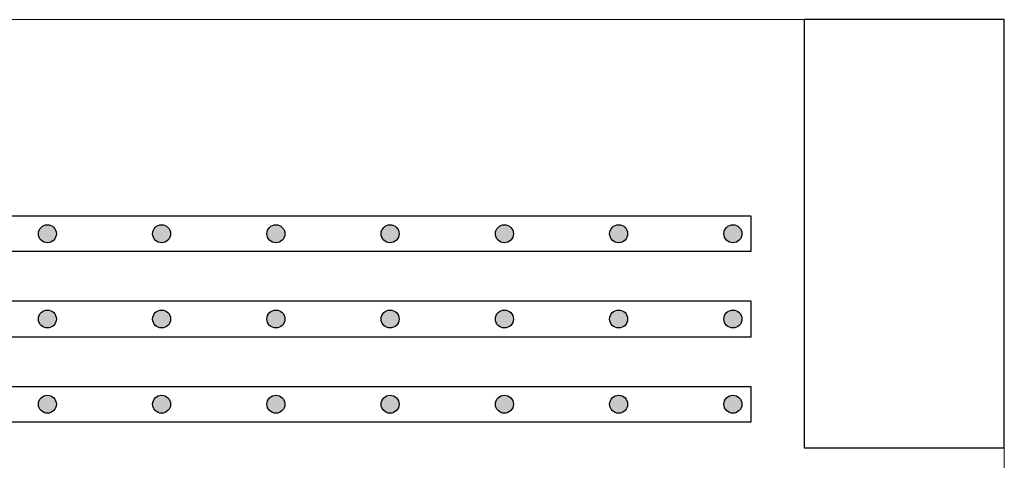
# Model space of a CAD drawing. Header units: millimetres. Extents: x 337 to 526, y -381 to -65.
# Tile 33 of 104: x 371.329 to 372.707, y -325.989 to -325.371. Entities that reach past the tile are written whole.
import ezdxf

# ---------------------------------------------------------------- set-up
doc = ezdxf.new("R2010")
doc.units = ezdxf.units.MM
doc.header["$MEASUREMENT"] = 0
for name, color, linetype, lineweight in [('DT-Armadura positiva', 7, 'Continuous', 30), ('FO-Pilares', 152, 'Continuous', 30), ('FO-Vigas', 1, 'Continuous', 20)]:
    doc.layers.add(name, color=color, linetype=linetype, lineweight=lineweight)

msp = doc.modelspace()

# ---------------------------------------------------------------- hatches: boundary and pattern name
at = {"layer": 'DT-Armadura positiva', "linetype": 'Continuous', "ltscale": 0.2}
for points in [[(371.3799, -325.671), (371.3799, -325.6699), (371.3797, -325.6688), (371.3795, -325.6678), (371.3792, -325.6667), (371.3788, -325.6657), (371.3782, -325.6647), (371.3777, -325.6638), (371.377, -325.6629), (371.3762, -325.6621), (371.3754, -325.6614), (371.3746, -325.6607), (371.3736, -325.6601), (371.3727, -325.6596), (371.3716, -325.6592), (371.3706, -325.6589), (371.3695, -325.6586), (371.3684, -325.6585), (371.3673, -325.6584), (371.3662, -325.6585), (371.3651, -325.6586), (371.3641, -325.6589), (371.363, -325.6592), (371.362, -325.6596), (371.361, -325.6601), (371.3601, -325.6607), (371.3592, -325.6614), (371.3584, -325.6621), (371.3577, -325.6629), (371.357, -325.6638), (371.3564, -325.6647), (371.3559, -325.6657), (371.3555, -325.6667), (371.3552, -325.6678), (371.3549, -325.6688), (371.3548, -325.6699), (371.3547, -325.671), (371.3548, -325.6721), (371.3549, -325.6732), (371.3552, -325.6743), (371.3555, -325.6753), (371.3559, -325.6764), (371.3564, -325.6773), (371.357, -325.6783), (371.3577, -325.6791), (371.3584, -325.6799), (371.3592, -325.6807), (371.3601, -325.6814), (371.361, -325.6819), (371.362, -325.6825), (371.363, -325.6829), (371.3641, -325.6832), (371.3651, -325.6834), (371.3662, -325.6836), (371.3673, -325.6836), (371.3684, -325.6836), (371.3695, -325.6834), (371.3706, -325.6832), (371.3716, -325.6829), (371.3727, -325.6825), (371.3736, -325.6819), (371.3746, -325.6814), (371.3754, -325.6807), (371.3762, -325.6799), (371.377, -325.6791), (371.3777, -325.6783), (371.3782, -325.6773), (371.3788, -325.6764), (371.3792, -325.6753), (371.3795, -325.6743), (371.3797, -325.6732), (371.3799, -325.6721)], [(371.5399, -325.671), (371.5399, -325.6699), (371.5397, -325.6688), (371.5395, -325.6678), (371.5392, -325.6667), (371.5388, -325.6657), (371.5382, -325.6647), (371.5377, -325.6638), (371.537, -325.6629), (371.5362, -325.6621), (371.5354, -325.6614), (371.5346, -325.6607), (371.5336, -325.6601), (371.5327, -325.6596), (371.5316, -325.6592), (371.5306, -325.6589), (371.5295, -325.6586), (371.5284, -325.6585), (371.5273, -325.6584), (371.5262, -325.6585), (371.5251, -325.6586), (371.5241, -325.6589), (371.523, -325.6592), (371.522, -325.6596), (371.521, -325.6601), (371.5201, -325.6607), (371.5192, -325.6614), (371.5184, -325.6621), (371.5177, -325.6629), (371.517, -325.6638), (371.5164, -325.6647), (371.5159, -325.6657), (371.5155, -325.6667), (371.5152, -325.6678), (371.5149, -325.6688), (371.5148, -325.6699), (371.5147, -325.671), (371.5148, -325.6721), (371.5149, -325.6732), (371.5152, -325.6743), (371.5155, -325.6753), (371.5159, -325.6764), (371.5164, -325.6773), (371.517, -325.6783), (371.5177, -325.6791), (371.5184, -325.6799), (371.5192, -325.6807), (371.5201, -325.6814), (371.521, -325.6819), (371.522, -325.6825), (371.523, -325.6829), (371.5241, -325.6832), (371.5251, -325.6834), (371.5262, -325.6836), (371.5273, -325.6836), (371.5284, -325.6836), (371.5295, -325.6834), (371.5306, -325.6832), (371.5316, -325.6829), (371.5327, -325.6825), (371.5336, -325.6819), (371.5346, -325.6814), (371.5354, -325.6807), (371.5362, -325.6799), (371.537, -325.6791), (371.5377, -325.6783), (371.5382, -325.6773), (371.5388, -325.6764), (371.5392, -325.6753), (371.5395, -325.6743), (371.5397, -325.6732), (371.5399, -325.6721)], [(371.6999, -325.671), (371.6999, -325.6699), (371.6997, -325.6688), (371.6995, -325.6678), (371.6992, -325.6667), (371.6988, -325.6657), (371.6982, -325.6647), (371.6977, -325.6638), (371.697, -325.6629), (371.6962, -325.6621), (371.6954, -325.6614), (371.6946, -325.6607), (371.6936, -325.6601), (371.6927, -325.6596), (371.6916, -325.6592), (371.6906, -325.6589), (371.6895, -325.6586), (371.6884, -325.6585), (371.6873, -325.6584), (371.6862, -325.6585), (371.6851, -325.6586), (371.6841, -325.6589), (371.683, -325.6592), (371.682, -325.6596), (371.681, -325.6601), (371.6801, -325.6607), (371.6792, -325.6614), (371.6784, -325.6621), (371.6777, -325.6629), (371.677, -325.6638), (371.6764, -325.6647), (371.6759, -325.6657), (371.6755, -325.6667), (371.6752, -325.6678), (371.6749, -325.6688), (371.6748, -325.6699), (371.6747, -325.671), (371.6748, -325.6721), (371.6749, -325.6732), (371.6752, -325.6743), (371.6755, -325.6753), (371.6759, -325.6764), (371.6764, -325.6773), (371.677, -325.6783), (371.6777, -325.6791), (371.6784, -325.6799), (371.6792, -325.6807), (371.6801, -325.6814), (371.681, -325.6819), (371.682, -325.6825), (371.683, -325.6829), (371.6841, -325.6832), (371.6851, -325.6834), (371.6862, -325.6836), (371.6873, -325.6836), (371.6884, -325.6836), (371.6895, -325.6834), (371.6906, -325.6832), (371.6916, -325.6829), (371.6927, -325.6825), (371.6936, -325.6819), (371.6946, -325.6814), (371.6954, -325.6807), (371.6962, -325.6799), (371.697, -325.6791), (371.6977, -325.6783), (371.6982, -325.6773), (371.6988, -325.6764), (371.6992, -325.6753), (371.6995, -325.6743), (371.6997, -325.6732), (371.6999, -325.6721)], [(371.8599, -325.671), (371.8599, -325.6699), (371.8597, -325.6688), (371.8595, -325.6678), (371.8592, -325.6667), (371.8588, -325.6657), (371.8582, -325.6647), (371.8577, -325.6638), (371.857, -325.6629), (371.8562, -325.6621), (371.8554, -325.6614), (371.8546, -325.6607), (371.8536, -325.6601), (371.8527, -325.6596), (371.8516, -325.6592), (371.8506, -325.6589), (371.8495, -325.6586), (371.8484, -325.6585), (371.8473, -325.6584), (371.8462, -325.6585), (371.8451, -325.6586), (371.8441, -325.6589), (371.843, -325.6592), (371.842, -325.6596), (371.841, -325.6601), (371.8401, -325.6607), (371.8392, -325.6614), (371.8384, -325.6621), (371.8377, -325.6629), (371.837, -325.6638), (371.8364, -325.6647), (371.8359, -325.6657), (371.8355, -325.6667), (371.8352, -325.6678), (371.8349, -325.6688), (371.8348, -325.6699), (371.8347, -325.671), (371.8348, -325.6721), (371.8349, -325.6732), (371.8352, -325.6743), (371.8355, -325.6753), (371.8359, -325.6764), (371.8364, -325.6773), (371.837, -325.6783), (371.8377, -325.6791), (371.8384, -325.6799), (371.8392, -325.6807), (371.8401, -325.6814), (371.841, -325.6819), (371.842, -325.6825), (371.843, -325.6829), (371.8441, -325.6832), (371.8451, -325.6834), (371.8462, -325.6836), (371.8473, -325.6836), (371.8484, -325.6836), (371.8495, -325.6834), (371.8506, -325.6832), (371.8516, -325.6829), (371.8527, -325.6825), (371.8536, -325.6819), (371.8546, -325.6814), (371.8554, -325.6807), (371.8562, -325.6799), (371.857, -325.6791), (371.8577, -325.6783), (371.8582, -325.6773), (371.8588, -325.6764), (371.8592, -325.6753), (371.8595, -325.6743), (371.8597, -325.6732), (371.8599, -325.6721)], [(372.0199, -325.671), (372.0199, -325.6699), (372.0197, -325.6688), (372.0195, -325.6678), (372.0192, -325.6667), (372.0188, -325.6657), (372.0182, -325.6647), (372.0177, -325.6638), (372.017, -325.6629), (372.0162, -325.6621), (372.0154, -325.6614), (372.0146, -325.6607), (372.0136, -325.6601), (372.0127, -325.6596), (372.0116, -325.6592), (372.0106, -325.6589), (372.0095, -325.6586), (372.0084, -325.6585), (372.0073, -325.6584), (372.0062, -325.6585), (372.0051, -325.6586), (372.0041, -325.6589), (372.003, -325.6592), (372.002, -325.6596), (372.001, -325.6601), (372.0001, -325.6607), (371.9992, -325.6614), (371.9984, -325.6621), (371.9977, -325.6629), (371.997, -325.6638), (371.9964, -325.6647), (371.9959, -325.6657), (371.9955, -325.6667), (371.9952, -325.6678), (371.9949, -325.6688), (371.9948, -325.6699), (371.9947, -325.671), (371.9948, -325.6721), (371.9949, -325.6732), (371.9952, -325.6743), (371.9955, -325.6753), (371.9959, -325.6764), (371.9964, -325.6773), (371.997, -325.6783), (371.9977, -325.6791), (371.9984, -325.6799), (371.9992, -325.6807), (372.0001, -325.6814), (372.001, -325.6819), (372.002, -325.6825), (372.003, -325.6829), (372.0041, -325.6832), (372.0051, -325.6834), (372.0062, -325.6836), (372.0073, -325.6836), (372.0084, -325.6836), (372.0095, -325.6834), (372.0106, -325.6832), (372.0116, -325.6829), (372.0127, -325.6825), (372.0136, -325.6819), (372.0146, -325.6814), (372.0154, -325.6807), (372.0162, -325.6799), (372.017, -325.6791), (372.0177, -325.6783), (372.0182, -325.6773), (372.0188, -325.6764), (372.0192, -325.6753), (372.0195, -325.6743), (372.0197, -325.6732), (372.0199, -325.6721)], [(372.1799, -325.671), (372.1799, -325.6699), (372.1797, -325.6688), (372.1795, -325.6678), (372.1792, -325.6667), (372.1788, -325.6657), (372.1782, -325.6647), (372.1777, -325.6638), (372.177, -325.6629), (372.1762, -325.6621), (372.1754, -325.6614), (372.1746, -325.6607), (372.1736, -325.6601), (372.1727, -325.6596), (372.1716, -325.6592), (372.1706, -325.6589), (372.1695, -325.6586), (372.1684, -325.6585), (372.1673, -325.6584), (372.1662, -325.6585), (372.1651, -325.6586), (372.1641, -325.6589), (372.163, -325.6592), (372.162, -325.6596), (372.161, -325.6601), (372.1601, -325.6607), (372.1592, -325.6614), (372.1584, -325.6621), (372.1577, -325.6629), (372.157, -325.6638), (372.1564, -325.6647), (372.1559, -325.6657), (372.1555, -325.6667), (372.1552, -325.6678), (372.1549, -325.6688), (372.1548, -325.6699), (372.1547, -325.671), (372.1548, -325.6721), (372.1549, -325.6732), (372.1552, -325.6743), (372.1555, -325.6753), (372.1559, -325.6764), (372.1564, -325.6773), (372.157, -325.6783), (372.1577, -325.6791), (372.1584, -325.6799), (372.1592, -325.6807), (372.1601, -325.6814), (372.161, -325.6819), (372.162, -325.6825), (372.163, -325.6829), (372.1641, -325.6832), (372.1651, -325.6834), (372.1662, -325.6836), (372.1673, -325.6836), (372.1684, -325.6836), (372.1695, -325.6834), (372.1706, -325.6832), (372.1716, -325.6829), (372.1727, -325.6825), (372.1736, -325.6819), (372.1746, -325.6814), (372.1754, -325.6807), (372.1762, -325.6799), (372.177, -325.6791), (372.1777, -325.6783), (372.1782, -325.6773), (372.1788, -325.6764), (372.1792, -325.6753), (372.1795, -325.6743), (372.1797, -325.6732), (372.1799, -325.6721)], [(372.3399, -325.671), (372.3399, -325.6699), (372.3397, -325.6688), (372.3395, -325.6678), (372.3392, -325.6667), (372.3388, -325.6657), (372.3382, -325.6647), (372.3377, -325.6638), (372.337, -325.6629), (372.3362, -325.6621), (372.3354, -325.6614), (372.3346, -325.6607), (372.3336, -325.6601), (372.3327, -325.6596), (372.3316, -325.6592), (372.3306, -325.6589), (372.3295, -325.6586), (372.3284, -325.6585), (372.3273, -325.6584), (372.3262, -325.6585), (372.3251, -325.6586), (372.3241, -325.6589), (372.323, -325.6592), (372.322, -325.6596), (372.321, -325.6601), (372.3201, -325.6607), (372.3192, -325.6614), (372.3184, -325.6621), (372.3177, -325.6629), (372.317, -325.6638), (372.3164, -325.6647), (372.3159, -325.6657), (372.3155, -325.6667), (372.3152, -325.6678), (372.3149, -325.6688), (372.3148, -325.6699), (372.3147, -325.671), (372.3148, -325.6721), (372.3149, -325.6732), (372.3152, -325.6743), (372.3155, -325.6753), (372.3159, -325.6764), (372.3164, -325.6773), (372.317, -325.6783), (372.3177, -325.6791), (372.3184, -325.6799), (372.3192, -325.6807), (372.3201, -325.6814), (372.321, -325.6819), (372.322, -325.6825), (372.323, -325.6829), (372.3241, -325.6832), (372.3251, -325.6834), (372.3262, -325.6836), (372.3273, -325.6836), (372.3284, -325.6836), (372.3295, -325.6834), (372.3306, -325.6832), (372.3316, -325.6829), (372.3327, -325.6825), (372.3336, -325.6819), (372.3346, -325.6814), (372.3354, -325.6807), (372.3362, -325.6799), (372.337, -325.6791), (372.3377, -325.6783), (372.3382, -325.6773), (372.3388, -325.6764), (372.3392, -325.6753), (372.3395, -325.6743), (372.3397, -325.6732), (372.3399, -325.6721)], [(371.3799, -325.7905), (371.3799, -325.7894), (371.3797, -325.7883), (371.3795, -325.7872), (371.3792, -325.7861), (371.3788, -325.7851), (371.3782, -325.7842), (371.3777, -325.7832), (371.377, -325.7824), (371.3762, -325.7815), (371.3754, -325.7808), (371.3746, -325.7801), (371.3736, -325.7795), (371.3727, -325.779), (371.3716, -325.7786), (371.3706, -325.7783), (371.3695, -325.778), (371.3684, -325.7779), (371.3673, -325.7779), (371.3662, -325.7779), (371.3651, -325.778), (371.3641, -325.7783), (371.363, -325.7786), (371.362, -325.779), (371.361, -325.7795), (371.3601, -325.7801), (371.3592, -325.7808), (371.3584, -325.7815), (371.3577, -325.7824), (371.357, -325.7832), (371.3564, -325.7842), (371.3559, -325.7851), (371.3555, -325.7861), (371.3552, -325.7872), (371.3549, -325.7883), (371.3548, -325.7894), (371.3547, -325.7905), (371.3548, -325.7916), (371.3549, -325.7926), (371.3552, -325.7937), (371.3555, -325.7948), (371.3559, -325.7958), (371.3564, -325.7968), (371.357, -325.7977), (371.3577, -325.7986), (371.3584, -325.7994), (371.3592, -325.8001), (371.3601, -325.8008), (371.361, -325.8014), (371.362, -325.8019), (371.363, -325.8023), (371.3641, -325.8026), (371.3651, -325.8029), (371.3662, -325.803), (371.3673, -325.8031), (371.3684, -325.803), (371.3695, -325.8029), (371.3706, -325.8026), (371.3716, -325.8023), (371.3727, -325.8019), (371.3736, -325.8014), (371.3746, -325.8008), (371.3754, -325.8001), (371.3762, -325.7994), (371.377, -325.7986), (371.3777, -325.7977), (371.3782, -325.7968), (371.3788, -325.7958), (371.3792, -325.7948), (371.3795, -325.7937), (371.3797, -325.7926), (371.3799, -325.7916)], [(371.5399, -325.7905), (371.5399, -325.7894), (371.5397, -325.7883), (371.5395, -325.7872), (371.5392, -325.7861), (371.5388, -325.7851), (371.5382, -325.7842), (371.5377, -325.7832), (371.537, -325.7824), (371.5362, -325.7815), (371.5354, -325.7808), (371.5346, -325.7801), (371.5336, -325.7795), (371.5327, -325.779), (371.5316, -325.7786), (371.5306, -325.7783), (371.5295, -325.778), (371.5284, -325.7779), (371.5273, -325.7779), (371.5262, -325.7779), (371.5251, -325.778), (371.5241, -325.7783), (371.523, -325.7786), (371.522, -325.779), (371.521, -325.7795), (371.5201, -325.7801), (371.5192, -325.7808), (371.5184, -325.7815), (371.5177, -325.7824), (371.517, -325.7832), (371.5164, -325.7842), (371.5159, -325.7851), (371.5155, -325.7861), (371.5152, -325.7872), (371.5149, -325.7883), (371.5148, -325.7894), (371.5147, -325.7905), (371.5148, -325.7916), (371.5149, -325.7926), (371.5152, -325.7937), (371.5155, -325.7948), (371.5159, -325.7958), (371.5164, -325.7968), (371.517, -325.7977), (371.5177, -325.7986), (371.5184, -325.7994), (371.5192, -325.8001), (371.5201, -325.8008), (371.521, -325.8014), (371.522, -325.8019), (371.523, -325.8023), (371.5241, -325.8026), (371.5251, -325.8029), (371.5262, -325.803), (371.5273, -325.8031), (371.5284, -325.803), (371.5295, -325.8029), (371.5306, -325.8026), (371.5316, -325.8023), (371.5327, -325.8019), (371.5336, -325.8014), (371.5346, -325.8008), (371.5354, -325.8001), (371.5362, -325.7994), (371.537, -325.7986), (371.5377, -325.7977), (371.5382, -325.7968), (371.5388, -325.7958), (371.5392, -325.7948), (371.5395, -325.7937), (371.5397, -325.7926), (371.5399, -325.7916)], [(371.6999, -325.7905), (371.6999, -325.7894), (371.6997, -325.7883), (371.6995, -325.7872), (371.6992, -325.7861), (371.6988, -325.7851), (371.6982, -325.7842), (371.6977, -325.7832), (371.697, -325.7824), (371.6962, -325.7815), (371.6954, -325.7808), (371.6946, -325.7801), (371.6936, -325.7795), (371.6927, -325.779), (371.6916, -325.7786), (371.6906, -325.7783), (371.6895, -325.778), (371.6884, -325.7779), (371.6873, -325.7779), (371.6862, -325.7779), (371.6851, -325.778), (371.6841, -325.7783), (371.683, -325.7786), (371.682, -325.779), (371.681, -325.7795), (371.6801, -325.7801), (371.6792, -325.7808), (371.6784, -325.7815), (371.6777, -325.7824), (371.677, -325.7832), (371.6764, -325.7842), (371.6759, -325.7851), (371.6755, -325.7861), (371.6752, -325.7872), (371.6749, -325.7883), (371.6748, -325.7894), (371.6747, -325.7905), (371.6748, -325.7916), (371.6749, -325.7926), (371.6752, -325.7937), (371.6755, -325.7948), (371.6759, -325.7958), (371.6764, -325.7968), (371.677, -325.7977), (371.6777, -325.7986), (371.6784, -325.7994), (371.6792, -325.8001), (371.6801, -325.8008), (371.681, -325.8014), (371.682, -325.8019), (371.683, -325.8023), (371.6841, -325.8026), (371.6851, -325.8029), (371.6862, -325.803), (371.6873, -325.8031), (371.6884, -325.803), (371.6895, -325.8029), (371.6906, -325.8026), (371.6916, -325.8023), (371.6927, -325.8019), (371.6936, -325.8014), (371.6946, -325.8008), (371.6954, -325.8001), (371.6962, -325.7994), (371.697, -325.7986), (371.6977, -325.7977), (371.6982, -325.7968), (371.6988, -325.7958), (371.6992, -325.7948), (371.6995, -325.7937), (371.6997, -325.7926), (371.6999, -325.7916)], [(371.8599, -325.7905), (371.8599, -325.7894), (371.8597, -325.7883), (371.8595, -325.7872), (371.8592, -325.7861), (371.8588, -325.7851), (371.8582, -325.7842), (371.8577, -325.7832), (371.857, -325.7824), (371.8562, -325.7815), (371.8554, -325.7808), (371.8546, -325.7801), (371.8536, -325.7795), (371.8527, -325.779), (371.8516, -325.7786), (371.8506, -325.7783), (371.8495, -325.778), (371.8484, -325.7779), (371.8473, -325.7779), (371.8462, -325.7779), (371.8451, -325.778), (371.8441, -325.7783), (371.843, -325.7786), (371.842, -325.779), (371.841, -325.7795), (371.8401, -325.7801), (371.8392, -325.7808), (371.8384, -325.7815), (371.8377, -325.7824), (371.837, -325.7832), (371.8364, -325.7842), (371.8359, -325.7851), (371.8355, -325.7861), (371.8352, -325.7872), (371.8349, -325.7883), (371.8348, -325.7894), (371.8347, -325.7905), (371.8348, -325.7916), (371.8349, -325.7926), (371.8352, -325.7937), (371.8355, -325.7948), (371.8359, -325.7958), (371.8364, -325.7968), (371.837, -325.7977), (371.8377, -325.7986), (371.8384, -325.7994), (371.8392, -325.8001), (371.8401, -325.8008), (371.841, -325.8014), (371.842, -325.8019), (371.843, -325.8023), (371.8441, -325.8026), (371.8451, -325.8029), (371.8462, -325.803), (371.8473, -325.8031), (371.8484, -325.803), (371.8495, -325.8029), (371.8506, -325.8026), (371.8516, -325.8023), (371.8527, -325.8019), (371.8536, -325.8014), (371.8546, -325.8008), (371.8554, -325.8001), (371.8562, -325.7994), (371.857, -325.7986), (371.8577, -325.7977), (371.8582, -325.7968), (371.8588, -325.7958), (371.8592, -325.7948), (371.8595, -325.7937), (371.8597, -325.7926), (371.8599, -325.7916)], [(372.0199, -325.7905), (372.0199, -325.7894), (372.0197, -325.7883), (372.0195, -325.7872), (372.0192, -325.7861), (372.0188, -325.7851), (372.0182, -325.7842), (372.0177, -325.7832), (372.017, -325.7824), (372.0162, -325.7815), (372.0154, -325.7808), (372.0146, -325.7801), (372.0136, -325.7795), (372.0127, -325.779), (372.0116, -325.7786), (372.0106, -325.7783), (372.0095, -325.778), (372.0084, -325.7779), (372.0073, -325.7779), (372.0062, -325.7779), (372.0051, -325.778), (372.0041, -325.7783), (372.003, -325.7786), (372.002, -325.779), (372.001, -325.7795), (372.0001, -325.7801), (371.9992, -325.7808), (371.9984, -325.7815), (371.9977, -325.7824), (371.997, -325.7832), (371.9964, -325.7842), (371.9959, -325.7851), (371.9955, -325.7861), (371.9952, -325.7872), (371.9949, -325.7883), (371.9948, -325.7894), (371.9947, -325.7905), (371.9948, -325.7916), (371.9949, -325.7926), (371.9952, -325.7937), (371.9955, -325.7948), (371.9959, -325.7958), (371.9964, -325.7968), (371.997, -325.7977), (371.9977, -325.7986), (371.9984, -325.7994), (371.9992, -325.8001), (372.0001, -325.8008), (372.001, -325.8014), (372.002, -325.8019), (372.003, -325.8023), (372.0041, -325.8026), (372.0051, -325.8029), (372.0062, -325.803), (372.0073, -325.8031), (372.0084, -325.803), (372.0095, -325.8029), (372.0106, -325.8026), (372.0116, -325.8023), (372.0127, -325.8019), (372.0136, -325.8014), (372.0146, -325.8008), (372.0154, -325.8001), (372.0162, -325.7994), (372.017, -325.7986), (372.0177, -325.7977), (372.0182, -325.7968), (372.0188, -325.7958), (372.0192, -325.7948), (372.0195, -325.7937), (372.0197, -325.7926), (372.0199, -325.7916)], [(372.1799, -325.7905), (372.1799, -325.7894), (372.1797, -325.7883), (372.1795, -325.7872), (372.1792, -325.7861), (372.1788, -325.7851), (372.1782, -325.7842), (372.1777, -325.7832), (372.177, -325.7824), (372.1762, -325.7815), (372.1754, -325.7808), (372.1746, -325.7801), (372.1736, -325.7795), (372.1727, -325.779), (372.1716, -325.7786), (372.1706, -325.7783), (372.1695, -325.778), (372.1684, -325.7779), (372.1673, -325.7779), (372.1662, -325.7779), (372.1651, -325.778), (372.1641, -325.7783), (372.163, -325.7786), (372.162, -325.779), (372.161, -325.7795), (372.1601, -325.7801), (372.1592, -325.7808), (372.1584, -325.7815), (372.1577, -325.7824), (372.157, -325.7832), (372.1564, -325.7842), (372.1559, -325.7851), (372.1555, -325.7861), (372.1552, -325.7872), (372.1549, -325.7883), (372.1548, -325.7894), (372.1547, -325.7905), (372.1548, -325.7916), (372.1549, -325.7926), (372.1552, -325.7937), (372.1555, -325.7948), (372.1559, -325.7958), (372.1564, -325.7968), (372.157, -325.7977), (372.1577, -325.7986), (372.1584, -325.7994), (372.1592, -325.8001), (372.1601, -325.8008), (372.161, -325.8014), (372.162, -325.8019), (372.163, -325.8023), (372.1641, -325.8026), (372.1651, -325.8029), (372.1662, -325.803), (372.1673, -325.8031), (372.1684, -325.803), (372.1695, -325.8029), (372.1706, -325.8026), (372.1716, -325.8023), (372.1727, -325.8019), (372.1736, -325.8014), (372.1746, -325.8008), (372.1754, -325.8001), (372.1762, -325.7994), (372.177, -325.7986), (372.1777, -325.7977), (372.1782, -325.7968), (372.1788, -325.7958), (372.1792, -325.7948), (372.1795, -325.7937), (372.1797, -325.7926), (372.1799, -325.7916)], [(372.3399, -325.7905), (372.3399, -325.7894), (372.3397, -325.7883), (372.3395, -325.7872), (372.3392, -325.7861), (372.3388, -325.7851), (372.3382, -325.7842), (372.3377, -325.7832), (372.337, -325.7824), (372.3362, -325.7815), (372.3354, -325.7808), (372.3346, -325.7801), (372.3336, -325.7795), (372.3327, -325.779), (372.3316, -325.7786), (372.3306, -325.7783), (372.3295, -325.778), (372.3284, -325.7779), (372.3273, -325.7779), (372.3262, -325.7779), (372.3251, -325.778), (372.3241, -325.7783), (372.323, -325.7786), (372.322, -325.779), (372.321, -325.7795), (372.3201, -325.7801), (372.3192, -325.7808), (372.3184, -325.7815), (372.3177, -325.7824), (372.317, -325.7832), (372.3164, -325.7842), (372.3159, -325.7851), (372.3155, -325.7861), (372.3152, -325.7872), (372.3149, -325.7883), (372.3148, -325.7894), (372.3147, -325.7905), (372.3148, -325.7916), (372.3149, -325.7926), (372.3152, -325.7937), (372.3155, -325.7948), (372.3159, -325.7958), (372.3164, -325.7968), (372.317, -325.7977), (372.3177, -325.7986), (372.3184, -325.7994), (372.3192, -325.8001), (372.3201, -325.8008), (372.321, -325.8014), (372.322, -325.8019), (372.323, -325.8023), (372.3241, -325.8026), (372.3251, -325.8029), (372.3262, -325.803), (372.3273, -325.8031), (372.3284, -325.803), (372.3295, -325.8029), (372.3306, -325.8026), (372.3316, -325.8023), (372.3327, -325.8019), (372.3336, -325.8014), (372.3346, -325.8008), (372.3354, -325.8001), (372.3362, -325.7994), (372.337, -325.7986), (372.3377, -325.7977), (372.3382, -325.7968), (372.3388, -325.7958), (372.3392, -325.7948), (372.3395, -325.7937), (372.3397, -325.7926), (372.3399, -325.7916)], [(371.3799, -325.9099), (371.3799, -325.9088), (371.3797, -325.9077), (371.3795, -325.9066), (371.3792, -325.9056), (371.3788, -325.9045), (371.3782, -325.9036), (371.3777, -325.9026), (371.377, -325.9018), (371.3762, -325.901), (371.3754, -325.9002), (371.3746, -325.8995), (371.3736, -325.899), (371.3727, -325.8984), (371.3716, -325.898), (371.3706, -325.8977), (371.3695, -325.8975), (371.3684, -325.8973), (371.3673, -325.8973), (371.3662, -325.8973), (371.3651, -325.8975), (371.3641, -325.8977), (371.363, -325.898), (371.362, -325.8984), (371.361, -325.899), (371.3601, -325.8995), (371.3592, -325.9002), (371.3584, -325.901), (371.3577, -325.9018), (371.357, -325.9026), (371.3564, -325.9036), (371.3559, -325.9045), (371.3555, -325.9056), (371.3552, -325.9066), (371.3549, -325.9077), (371.3548, -325.9088), (371.3547, -325.9099), (371.3548, -325.911), (371.3549, -325.9121), (371.3552, -325.9131), (371.3555, -325.9142), (371.3559, -325.9152), (371.3564, -325.9162), (371.357, -325.9171), (371.3577, -325.918), (371.3584, -325.9188), (371.3592, -325.9195), (371.3601, -325.9202), (371.361, -325.9208), (371.362, -325.9213), (371.363, -325.9217), (371.3641, -325.922), (371.3651, -325.9223), (371.3662, -325.9224), (371.3673, -325.9225), (371.3684, -325.9224), (371.3695, -325.9223), (371.3706, -325.922), (371.3716, -325.9217), (371.3727, -325.9213), (371.3736, -325.9208), (371.3746, -325.9202), (371.3754, -325.9195), (371.3762, -325.9188), (371.377, -325.918), (371.3777, -325.9171), (371.3782, -325.9162), (371.3788, -325.9152), (371.3792, -325.9142), (371.3795, -325.9131), (371.3797, -325.9121), (371.3799, -325.911)], [(371.5399, -325.9099), (371.5399, -325.9088), (371.5397, -325.9077), (371.5395, -325.9066), (371.5392, -325.9056), (371.5388, -325.9045), (371.5382, -325.9036), (371.5377, -325.9026), (371.537, -325.9018), (371.5362, -325.901), (371.5354, -325.9002), (371.5346, -325.8995), (371.5336, -325.899), (371.5327, -325.8984), (371.5316, -325.898), (371.5306, -325.8977), (371.5295, -325.8975), (371.5284, -325.8973), (371.5273, -325.8973), (371.5262, -325.8973), (371.5251, -325.8975), (371.5241, -325.8977), (371.523, -325.898), (371.522, -325.8984), (371.521, -325.899), (371.5201, -325.8995), (371.5192, -325.9002), (371.5184, -325.901), (371.5177, -325.9018), (371.517, -325.9026), (371.5164, -325.9036), (371.5159, -325.9045), (371.5155, -325.9056), (371.5152, -325.9066), (371.5149, -325.9077), (371.5148, -325.9088), (371.5147, -325.9099), (371.5148, -325.911), (371.5149, -325.9121), (371.5152, -325.9131), (371.5155, -325.9142), (371.5159, -325.9152), (371.5164, -325.9162), (371.517, -325.9171), (371.5177, -325.918), (371.5184, -325.9188), (371.5192, -325.9195), (371.5201, -325.9202), (371.521, -325.9208), (371.522, -325.9213), (371.523, -325.9217), (371.5241, -325.922), (371.5251, -325.9223), (371.5262, -325.9224), (371.5273, -325.9225), (371.5284, -325.9224), (371.5295, -325.9223), (371.5306, -325.922), (371.5316, -325.9217), (371.5327, -325.9213), (371.5336, -325.9208), (371.5346, -325.9202), (371.5354, -325.9195), (371.5362, -325.9188), (371.537, -325.918), (371.5377, -325.9171), (371.5382, -325.9162), (371.5388, -325.9152), (371.5392, -325.9142), (371.5395, -325.9131), (371.5397, -325.9121), (371.5399, -325.911)], [(371.6999, -325.9099), (371.6999, -325.9088), (371.6997, -325.9077), (371.6995, -325.9066), (371.6992, -325.9056), (371.6988, -325.9045), (371.6982, -325.9036), (371.6977, -325.9026), (371.697, -325.9018), (371.6962, -325.901), (371.6954, -325.9002), (371.6946, -325.8995), (371.6936, -325.899), (371.6927, -325.8984), (371.6916, -325.898), (371.6906, -325.8977), (371.6895, -325.8975), (371.6884, -325.8973), (371.6873, -325.8973), (371.6862, -325.8973), (371.6851, -325.8975), (371.6841, -325.8977), (371.683, -325.898), (371.682, -325.8984), (371.681, -325.899), (371.6801, -325.8995), (371.6792, -325.9002), (371.6784, -325.901), (371.6777, -325.9018), (371.677, -325.9026), (371.6764, -325.9036), (371.6759, -325.9045), (371.6755, -325.9056), (371.6752, -325.9066), (371.6749, -325.9077), (371.6748, -325.9088), (371.6747, -325.9099), (371.6748, -325.911), (371.6749, -325.9121), (371.6752, -325.9131), (371.6755, -325.9142), (371.6759, -325.9152), (371.6764, -325.9162), (371.677, -325.9171), (371.6777, -325.918), (371.6784, -325.9188), (371.6792, -325.9195), (371.6801, -325.9202), (371.681, -325.9208), (371.682, -325.9213), (371.683, -325.9217), (371.6841, -325.922), (371.6851, -325.9223), (371.6862, -325.9224), (371.6873, -325.9225), (371.6884, -325.9224), (371.6895, -325.9223), (371.6906, -325.922), (371.6916, -325.9217), (371.6927, -325.9213), (371.6936, -325.9208), (371.6946, -325.9202), (371.6954, -325.9195), (371.6962, -325.9188), (371.697, -325.918), (371.6977, -325.9171), (371.6982, -325.9162), (371.6988, -325.9152), (371.6992, -325.9142), (371.6995, -325.9131), (371.6997, -325.9121), (371.6999, -325.911)], [(371.8599, -325.9099), (371.8599, -325.9088), (371.8597, -325.9077), (371.8595, -325.9066), (371.8592, -325.9056), (371.8588, -325.9045), (371.8582, -325.9036), (371.8577, -325.9026), (371.857, -325.9018), (371.8562, -325.901), (371.8554, -325.9002), (371.8546, -325.8995), (371.8536, -325.899), (371.8527, -325.8984), (371.8516, -325.898), (371.8506, -325.8977), (371.8495, -325.8975), (371.8484, -325.8973), (371.8473, -325.8973), (371.8462, -325.8973), (371.8451, -325.8975), (371.8441, -325.8977), (371.843, -325.898), (371.842, -325.8984), (371.841, -325.899), (371.8401, -325.8995), (371.8392, -325.9002), (371.8384, -325.901), (371.8377, -325.9018), (371.837, -325.9026), (371.8364, -325.9036), (371.8359, -325.9045), (371.8355, -325.9056), (371.8352, -325.9066), (371.8349, -325.9077), (371.8348, -325.9088), (371.8347, -325.9099), (371.8348, -325.911), (371.8349, -325.9121), (371.8352, -325.9131), (371.8355, -325.9142), (371.8359, -325.9152), (371.8364, -325.9162), (371.837, -325.9171), (371.8377, -325.918), (371.8384, -325.9188), (371.8392, -325.9195), (371.8401, -325.9202), (371.841, -325.9208), (371.842, -325.9213), (371.843, -325.9217), (371.8441, -325.922), (371.8451, -325.9223), (371.8462, -325.9224), (371.8473, -325.9225), (371.8484, -325.9224), (371.8495, -325.9223), (371.8506, -325.922), (371.8516, -325.9217), (371.8527, -325.9213), (371.8536, -325.9208), (371.8546, -325.9202), (371.8554, -325.9195), (371.8562, -325.9188), (371.857, -325.918), (371.8577, -325.9171), (371.8582, -325.9162), (371.8588, -325.9152), (371.8592, -325.9142), (371.8595, -325.9131), (371.8597, -325.9121), (371.8599, -325.911)], [(372.0199, -325.9099), (372.0199, -325.9088), (372.0197, -325.9077), (372.0195, -325.9066), (372.0192, -325.9056), (372.0188, -325.9045), (372.0182, -325.9036), (372.0177, -325.9026), (372.017, -325.9018), (372.0162, -325.901), (372.0154, -325.9002), (372.0146, -325.8995), (372.0136, -325.899), (372.0127, -325.8984), (372.0116, -325.898), (372.0106, -325.8977), (372.0095, -325.8975), (372.0084, -325.8973), (372.0073, -325.8973), (372.0062, -325.8973), (372.0051, -325.8975), (372.0041, -325.8977), (372.003, -325.898), (372.002, -325.8984), (372.001, -325.899), (372.0001, -325.8995), (371.9992, -325.9002), (371.9984, -325.901), (371.9977, -325.9018), (371.997, -325.9026), (371.9964, -325.9036), (371.9959, -325.9045), (371.9955, -325.9056), (371.9952, -325.9066), (371.9949, -325.9077), (371.9948, -325.9088), (371.9947, -325.9099), (371.9948, -325.911), (371.9949, -325.9121), (371.9952, -325.9131), (371.9955, -325.9142), (371.9959, -325.9152), (371.9964, -325.9162), (371.997, -325.9171), (371.9977, -325.918), (371.9984, -325.9188), (371.9992, -325.9195), (372.0001, -325.9202), (372.001, -325.9208), (372.002, -325.9213), (372.003, -325.9217), (372.0041, -325.922), (372.0051, -325.9223), (372.0062, -325.9224), (372.0073, -325.9225), (372.0084, -325.9224), (372.0095, -325.9223), (372.0106, -325.922), (372.0116, -325.9217), (372.0127, -325.9213), (372.0136, -325.9208), (372.0146, -325.9202), (372.0154, -325.9195), (372.0162, -325.9188), (372.017, -325.918), (372.0177, -325.9171), (372.0182, -325.9162), (372.0188, -325.9152), (372.0192, -325.9142), (372.0195, -325.9131), (372.0197, -325.9121), (372.0199, -325.911)], [(372.1799, -325.9099), (372.1799, -325.9088), (372.1797, -325.9077), (372.1795, -325.9066), (372.1792, -325.9056), (372.1788, -325.9045), (372.1782, -325.9036), (372.1777, -325.9026), (372.177, -325.9018), (372.1762, -325.901), (372.1754, -325.9002), (372.1746, -325.8995), (372.1736, -325.899), (372.1727, -325.8984), (372.1716, -325.898), (372.1706, -325.8977), (372.1695, -325.8975), (372.1684, -325.8973), (372.1673, -325.8973), (372.1662, -325.8973), (372.1651, -325.8975), (372.1641, -325.8977), (372.163, -325.898), (372.162, -325.8984), (372.161, -325.899), (372.1601, -325.8995), (372.1592, -325.9002), (372.1584, -325.901), (372.1577, -325.9018), (372.157, -325.9026), (372.1564, -325.9036), (372.1559, -325.9045), (372.1555, -325.9056), (372.1552, -325.9066), (372.1549, -325.9077), (372.1548, -325.9088), (372.1547, -325.9099), (372.1548, -325.911), (372.1549, -325.9121), (372.1552, -325.9131), (372.1555, -325.9142), (372.1559, -325.9152), (372.1564, -325.9162), (372.157, -325.9171), (372.1577, -325.918), (372.1584, -325.9188), (372.1592, -325.9195), (372.1601, -325.9202), (372.161, -325.9208), (372.162, -325.9213), (372.163, -325.9217), (372.1641, -325.922), (372.1651, -325.9223), (372.1662, -325.9224), (372.1673, -325.9225), (372.1684, -325.9224), (372.1695, -325.9223), (372.1706, -325.922), (372.1716, -325.9217), (372.1727, -325.9213), (372.1736, -325.9208), (372.1746, -325.9202), (372.1754, -325.9195), (372.1762, -325.9188), (372.177, -325.918), (372.1777, -325.9171), (372.1782, -325.9162), (372.1788, -325.9152), (372.1792, -325.9142), (372.1795, -325.9131), (372.1797, -325.9121), (372.1799, -325.911)], [(372.3399, -325.9099), (372.3399, -325.9088), (372.3397, -325.9077), (372.3395, -325.9066), (372.3392, -325.9056), (372.3388, -325.9045), (372.3382, -325.9036), (372.3377, -325.9026), (372.337, -325.9018), (372.3362, -325.901), (372.3354, -325.9002), (372.3346, -325.8995), (372.3336, -325.899), (372.3327, -325.8984), (372.3316, -325.898), (372.3306, -325.8977), (372.3295, -325.8975), (372.3284, -325.8973), (372.3273, -325.8973), (372.3262, -325.8973), (372.3251, -325.8975), (372.3241, -325.8977), (372.323, -325.898), (372.322, -325.8984), (372.321, -325.899), (372.3201, -325.8995), (372.3192, -325.9002), (372.3184, -325.901), (372.3177, -325.9018), (372.317, -325.9026), (372.3164, -325.9036), (372.3159, -325.9045), (372.3155, -325.9056), (372.3152, -325.9066), (372.3149, -325.9077), (372.3148, -325.9088), (372.3147, -325.9099), (372.3148, -325.911), (372.3149, -325.9121), (372.3152, -325.9131), (372.3155, -325.9142), (372.3159, -325.9152), (372.3164, -325.9162), (372.317, -325.9171), (372.3177, -325.918), (372.3184, -325.9188), (372.3192, -325.9195), (372.3201, -325.9202), (372.321, -325.9208), (372.322, -325.9213), (372.323, -325.9217), (372.3241, -325.922), (372.3251, -325.9223), (372.3262, -325.9224), (372.3273, -325.9225), (372.3284, -325.9224), (372.3295, -325.9223), (372.3306, -325.922), (372.3316, -325.9217), (372.3327, -325.9213), (372.3336, -325.9208), (372.3346, -325.9202), (372.3354, -325.9195), (372.3362, -325.9188), (372.337, -325.918), (372.3377, -325.9171), (372.3382, -325.9162), (372.3388, -325.9152), (372.3392, -325.9142), (372.3395, -325.9131), (372.3397, -325.9121), (372.3399, -325.911)]]:
    msp.add_hatch(color=256, dxfattribs=at).paths.add_polyline_path(points)

# ---------------------------------------------------------------- linework, layer by layer
at = {"layer": 'DT-Armadura positiva', "linetype": 'Continuous'}
for points in [[(372.3523, -325.646), (372.3523, -325.696), (371.1823, -325.696), (371.1823, -325.646), (372.3523, -325.646)], [(372.3523, -325.765), (372.3523, -325.816), (371.1823, -325.816), (371.1823, -325.765), (372.3523, -325.765)], [(372.3523, -325.885), (372.3523, -325.935), (371.1823, -325.935), (371.1823, -325.885), (372.3523, -325.885)]]:
    msp.add_lwpolyline(points, close=True, dxfattribs=at)
for centre in [(371.3673, -325.671), (371.5273, -325.671), (371.6873, -325.671), (371.8473, -325.671), (372.0073, -325.671), (372.1673, -325.671), (372.3273, -325.671), (371.3673, -325.7905), (371.5273, -325.7905), (371.6873, -325.7905), (371.8473, -325.7905), (372.0073, -325.7905), (372.1673, -325.7905), (372.3273, -325.7905), (371.3673, -325.9099), (371.5273, -325.9099), (371.6873, -325.9099), (371.8473, -325.9099), (372.0073, -325.9099), (372.1673, -325.9099), (372.3273, -325.9099)]:
    msp.add_circle(centre, 0.0126, dxfattribs=at)
at = {"layer": 'FO-Pilares'}
msp.add_lwpolyline([(372.4273, -325.971), (372.5673, -325.971), (372.7073, -325.971), (372.7073, -325.671), (372.7073, -325.371), (372.5673, -325.371), (372.4273, -325.371), (372.4273, -325.671), (372.4273, -325.971)], close=True, dxfattribs=at)
at = {"layer": 'FO-Vigas'}
for p, q in [((367.1873, -325.371), (372.4273, -325.371)), ((372.7073, -326.6308), (372.7073, -325.971))]:
    msp.add_line(p, q, dxfattribs=at)

doc.saveas('drawing.dxf')
